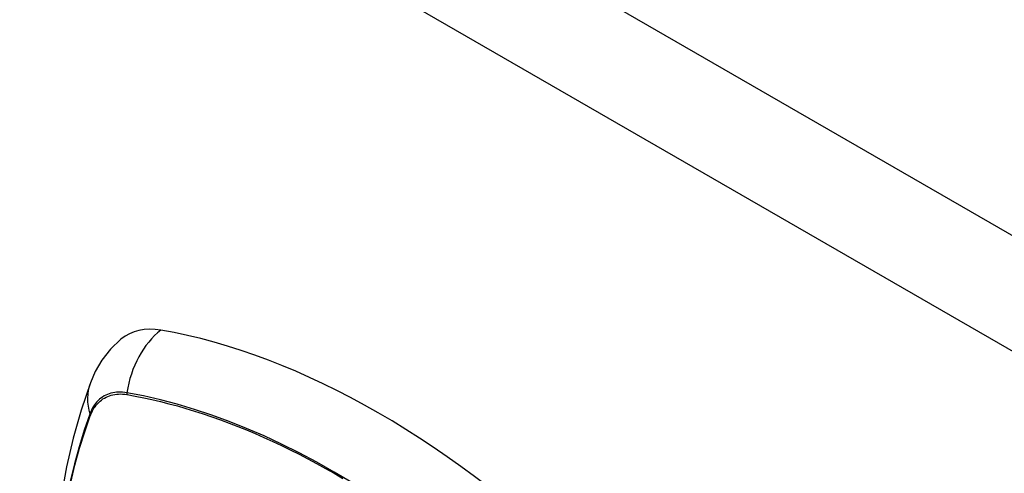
# Model space of a CAD drawing. Header units: inches. Extents: x 532.4 to 626.5, y 208.9 to 290.2.
# Tile 29 of 122: x 553.029 to 554.401, y 270.843 to 271.476. Entities that reach past the tile are written whole.
import ezdxf

# ---------------------------------------------------------------- set-up
doc = ezdxf.new("R2010")
doc.units = ezdxf.units.IN
doc.header["$MEASUREMENT"] = 0
doc.layers.add('Visible Edges(ANSI)', color=7, linetype='Continuous', lineweight=25)
doc.layers.add('Visible Tangent Edges(ANSI)', color=7, linetype='Continuous', lineweight=25)

msp = doc.modelspace()

# ---------------------------------------------------------------- linework, layer by layer
at = {"layer": 'Visible Edges(ANSI)', "flags": 128}
for points in [[(553.1698, 271.0301), (553.1552, 271.016), (553.1433, 271.0007), (553.134, 270.9849), (553.1272, 270.9692)], [(553.1272, 270.9692), (553.1143, 270.9311), (553.1033, 270.8919), (553.094, 270.8517), (553.0864, 270.8105), (553.0806, 270.7683), (553.0764, 270.7253), (553.074, 270.6816), (553.0731, 270.637), (553.074, 270.5918), (553.0764, 270.546), (553.0804, 270.4997), (553.086, 270.4528), (553.0931, 270.4056), (553.1018, 270.358), (553.112, 270.3101), (553.1237, 270.262)]]:
    msp.add_lwpolyline(points, dxfattribs=at)
at = {"layer": 'Visible Edges(ANSI)'}
for centre, major_axis, start_param, end_param in [((553.2667, 270.8824), (-0.0886, 0.1534), 5.834048, 6.381985), ((553.5285, 269.8664), (-0.6496, 1.1252), 5.161526, 5.834048)]:
    msp.add_ellipse(centre, major_axis=major_axis, ratio=0.57735, start_param=start_param, end_param=end_param, dxfattribs=at)
at = {"layer": 'Visible Tangent Edges(ANSI)'}
for p, q in [((532.5361, 283.8053), (574.6832, 259.4717)), ((574.6132, 259.3505), (532.4661, 283.6841)), ((553.1779, 270.9528), (553.1783, 270.9527)), ((553.1271, 270.9232), (553.1272, 270.9235))]:
    msp.add_line(p, q, dxfattribs=at)
at = {"layer": 'Visible Tangent Edges(ANSI)', "flags": 128}
for points in [[(553.1781, 270.9553), (553.1751, 270.9558), (553.1722, 270.9561), (553.1694, 270.9563), (553.1665, 270.9563), (553.1638, 270.9561), (553.1611, 270.9558), (553.1584, 270.9553), (553.1559, 270.9547), (553.1533, 270.954), (553.1509, 270.953), (553.1486, 270.952), (553.1463, 270.9508), (553.1441, 270.9494), (553.142, 270.9479), (553.14, 270.9462), (553.1381, 270.9444), (553.1362, 270.9425), (553.1345, 270.9405), (553.1329, 270.9383), (553.1313, 270.9359), (553.1299, 270.9335), (553.1286, 270.9309), (553.1274, 270.9282), (553.1263, 270.9254)], [(553.1272, 270.9235), (553.1283, 270.9262), (553.1295, 270.9288), (553.1308, 270.9313), (553.1322, 270.9336), (553.1337, 270.9359), (553.1353, 270.938), (553.137, 270.94), (553.1388, 270.9419), (553.1407, 270.9436), (553.1427, 270.9452), (553.1447, 270.9467), (553.1469, 270.948), (553.1491, 270.9492), (553.1514, 270.9503), (553.1538, 270.9512), (553.1562, 270.9519), (553.1587, 270.9526), (553.1613, 270.953), (553.1639, 270.9534), (553.1666, 270.9535), (553.1694, 270.9536), (553.1722, 270.9534), (553.1751, 270.9532), (553.1779, 270.9528)], [(553.4919, 270.8301), (553.4673, 270.8447), (553.4428, 270.8584), (553.4183, 270.8714), (553.3937, 270.8836), (553.3693, 270.895), (553.3448, 270.9055), (553.3205, 270.9152), (553.2963, 270.9241), (553.2723, 270.9321), (553.2484, 270.9392), (553.2248, 270.9454), (553.2013, 270.9508), (553.1781, 270.9553)], [(553.1783, 270.9527), (553.1898, 270.9506), (553.2015, 270.9483), (553.2131, 270.9458), (553.2249, 270.943), (553.2366, 270.94), (553.2485, 270.9369), (553.2604, 270.9334), (553.2723, 270.9298), (553.2843, 270.926), (553.2963, 270.9219), (553.3084, 270.9176), (553.3205, 270.9131), (553.3326, 270.9084), (553.3447, 270.9035), (553.3569, 270.8984), (553.3691, 270.893), (553.3814, 270.8874), (553.3936, 270.8817), (553.4058, 270.8757), (553.4181, 270.8695), (553.4303, 270.8632), (553.4426, 270.8566), (553.4548, 270.8498), (553.467, 270.8429)], [(553.1263, 270.9254), (553.1186, 270.903), (553.1114, 270.8799), (553.105, 270.8562), (553.0992, 270.8318)], [(553.0999, 270.83), (553.1057, 270.8543), (553.1122, 270.8779), (553.1193, 270.9008), (553.1271, 270.9232)], [(553.467, 270.8429), (553.4793, 270.8357)]]:
    msp.add_lwpolyline(points, dxfattribs=at)
at = {"layer": 'Visible Tangent Edges(ANSI)'}
for centre, major_axis, ratio, start_param, end_param in [((553.2642, 270.9436), (-0.0202, -0.1164), 0.735518, 3.83087, 4.73923), ((553.2381, 270.9285), (-0.1109, 0.0407), 0.735518, 0, 0.496286), ((553.1853, 270.9544), (-0.00176, -0.00968), 0.735414, 4.744852, 5.008559), ((553.1356, 270.9257), (0.00925, -0.00336), 0.732421, 3.635219, 3.898926)]:
    msp.add_ellipse(centre, major_axis=major_axis, ratio=ratio, start_param=start_param, end_param=end_param, dxfattribs=at)

doc.saveas('drawing.dxf')
